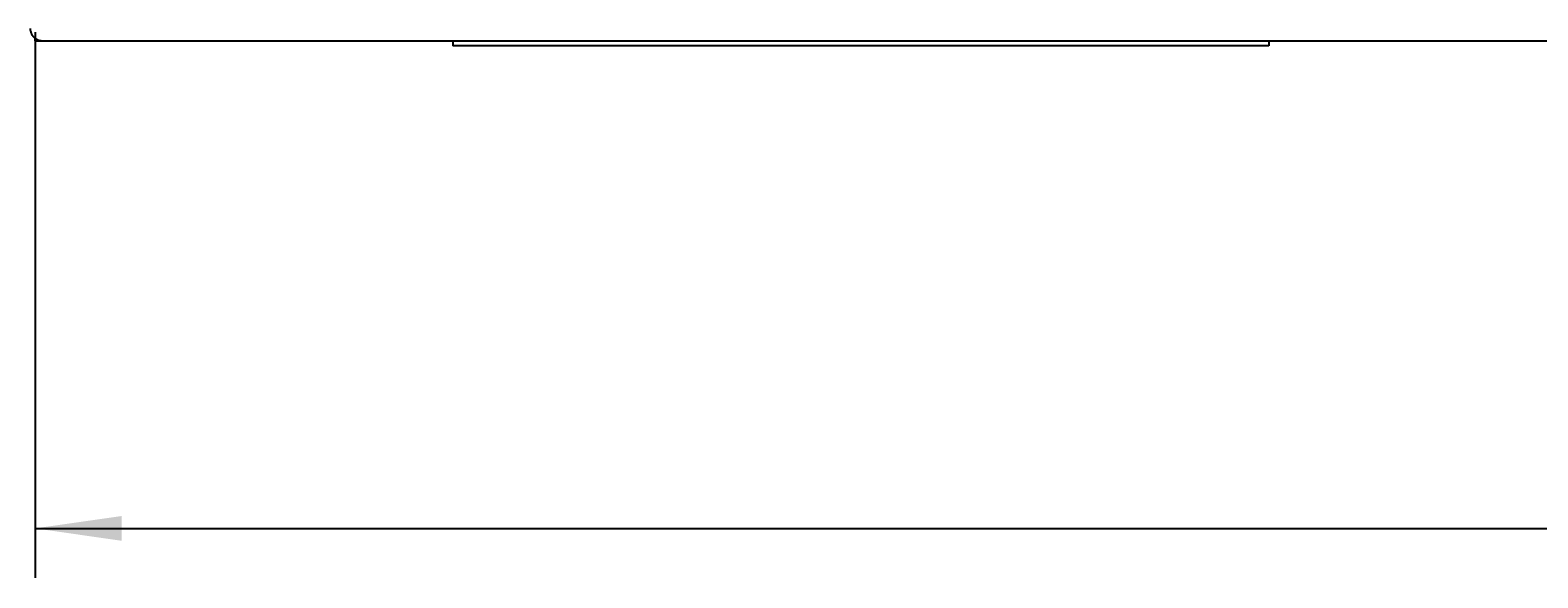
# Model space of a CAD drawing. Extents: x 213 to 948, y 153 to 704.
# Tile 1 of 62: x 440 to 501, y 153 to 175. Entities that reach past the tile are written whole.
import ezdxf

# ---------------------------------------------------------------- set-up
doc = ezdxf.new("R2010")
doc.units = 0
doc.header["$LTSCALE"] = 65.395
doc.header["$MEASUREMENT"] = 0
doc.layers.get('0').update_dxf_attribs({"linetype": 'CONTINUOUS'})
for name, color, linetype in [('133-357613_DXF_DIMENSION', 7, 'CONTINUOUS'), ('133-358092_DXF_CONTINUOUS_LINE', 7, 'CONTINUOUS'), ('133-358680_DXF_CONTINUOUS_LINE', 7, 'CONTINUOUS')]:
    doc.layers.add(name, color=color, linetype=linetype)
doc.styles.get("Standard").update_dxf_attribs({"font": 'txt', "width": 0.7})
doc.dimstyles.get("Standard").update_dxf_attribs({"dimtxt": 0.18, "dimasz": 0.18, "dimexe": 0.18, "dimexo": 0.0625, "dimgap": 0.09, "dimtad": 0, "dimtih": 1, "dimtoh": 1, "dimdec": 4, "dimzin": 0, "dimdsep": 46, "dimtxsty": 'Standard', "dimcen": 0.09, "dimadec": 0, "dimazin": 0, "dimtfac": 1, "dimtdec": 4, "dimtofl": 0, "dimtmove": 0, "dimatfit": 3, "dimfxl": 1, "dimtolj": 1, "dimtzin": 0, "dimarcsym": 0})

# ---------------------------------------------------------------- blocks, each defined once
blk = doc.blocks.new('_FILLED')
at = {"color": 0, "linetype": 'ByBlock'}
blk.add_solid([(0, 0), (-1, 0.143), (-1, -0.143)], dxfattribs=at)
blk = doc.blocks.new('*D5')
at = {"layer": '133-357613_DXF_DIMENSION', "color": 2, "linetype": 'Continuous', "transparency": 16777216}
for p, q in [((628.864, 186.022), (628.864, 152.655)), ((440.364, 174.715), (440.364, 152.655)), ((440.364, 154.655), (534.614, 154.655)), ((628.864, 154.655), (534.614, 154.655))]:
    blk.add_line(p, q, dxfattribs=at)
at = {"layer": '133-357613_DXF_DIMENSION', "color": 2, "linetype": 'Continuous', "transparency": 16777216, "xscale": 3.5, "yscale": 3.5, "zscale": 3.5, "rotation": 180}
blk.add_blockref('_FILLED', (440.364, 154.655), dxfattribs=at)
at = {"layer": '133-357613_DXF_DIMENSION', "color": 2, "linetype": 'Continuous', "transparency": 16777216, "xscale": 3.5, "yscale": 3.5, "zscale": 3.5}
blk.add_blockref('_FILLED', (628.864, 154.655), dxfattribs=at)
at = {"layer": '133-357613_DXF_DIMENSION', "color": 5, "linetype": 'Continuous', "transparency": 16777216, "width": 0.7}
blk.add_text('942.5', height=2.5, dxfattribs=at).set_placement((530.239, 155.28))

msp = doc.modelspace()

# ---------------------------------------------------------------- linework, layer by layer
at = {"layer": '133-358092_DXF_CONTINUOUS_LINE', "color": 7, "linetype": 'Continuous'}
msp.add_line((440.3636, 174.37483), (440.3636, 174.47554), dxfattribs=at)
at = {"layer": '133-358092_DXF_CONTINUOUS_LINE', "color": 3, "linetype": 'Continuous'}
for p, q in [((440.3636, 174.37483), (440.6636, 174.37483)), ((440.3636, 174.37483), (440.6636, 174.37483)), ((440.6636, 174.37483), (518.9636, 174.37483))]:
    msp.add_line(p, q, dxfattribs=at)
for start, end in [(180, 188.2755255), (188.2755255, 190.8889204), (190.8889204, 196.6229323), (190.8889294, 196.6229355), (196.6229323, 199.6024519), (199.6024519, 205.1593521), (199.6024567, 205.1593584), (205.1593521, 208.0044005), (208.0044005, 214.5050336), (208.0044043, 214.5050386), (214.5050336, 216.3024478), (214.5050386, 216.3024489), (216.3024478, 224.0210106), (224.0167896, 224.6990519), (224.0210106, 224.6969611), (224.6969611, 225), (225, 225.5480449), (225.5480449, 233.1340109), (225.5511201, 233.1301024), (233.1301024, 233.6170233), (233.1340109, 233.6135336), (233.6135336, 234), (234, 235.678496), (235.678496, 241.930819), (235.6875125, 241.9308182), (241.930819, 244.8383976), (244.8383976, 250.3522253), (244.8383964, 250.3522244), (250.3522253, 253.3574178), (253.3574178, 259.0858956), (253.3574172, 259.0858939), (259.0858956, 261.7113095), (261.7113095, 270), (261.7119489, 270)]:
    msp.add_arc((440.6636, 174.87483), 0.5, start, end, dxfattribs=at)
at = {"layer": '133-358680_DXF_CONTINUOUS_LINE', "color": 7, "linetype": 'Continuous'}
for p, q in [((457.2636, 174.37483), (457.2636, 174.17483)), ((490.2636, 174.37483), (490.2636, 174.17483)), ((490.2636, 174.37483), (490.2636, 174.17483))]:
    msp.add_line(p, q, dxfattribs=at)
at = {"layer": '133-358680_DXF_CONTINUOUS_LINE', "color": 3, "linetype": 'Continuous'}
for p, q in [((459.2636, 174.17483), (457.2636, 174.17483)), ((488.2636, 174.17483), (459.2636, 174.17483)), ((490.2636, 174.17483), (488.2636, 174.17483))]:
    msp.add_line(p, q, dxfattribs=at)

# ---------------------------------------------------------------- dimensions: what is measured, and where the dimension line sits
at = {"layer": '133-357613_DXF_DIMENSION', "color": 2, "linetype": 'Continuous'}
dim = msp.add_linear_dim(base=(440.3636, 154.65519), p1=(628.8636, 186.02187), p2=(440.3636, 174.71483), angle=180, dimstyle='Standard', dxfattribs=at)
dim.commit()
dim.dimension.update_dxf_attribs({"geometry": '*D5', "text_midpoint": (534.6136, 156.53019), "dimtype": 128})

doc.saveas('drawing.dxf')
